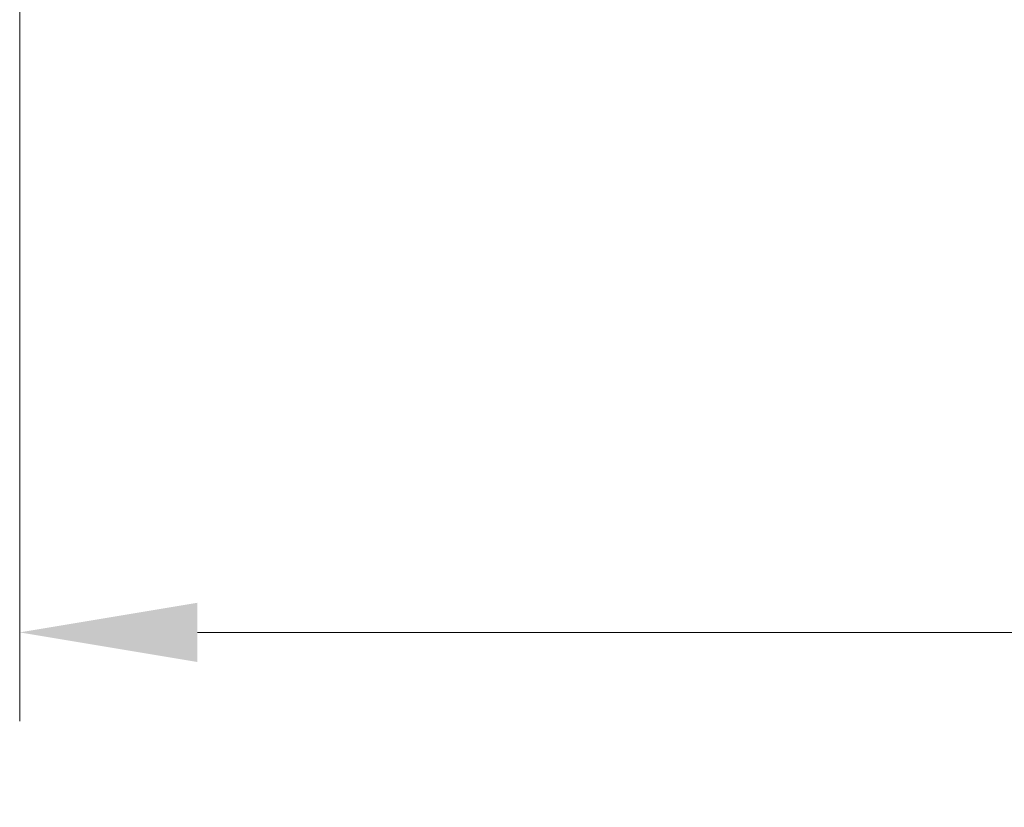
# Model space of a CAD drawing. Header units: inches. Extents: x 3951 to 6642, y -813 to 1217.
# Tile 2 of 33: x 4197 to 4282, y 89 to 156. Entities that reach past the tile are written whole.
import ezdxf

# ---------------------------------------------------------------- set-up
doc = ezdxf.new("R2010")
doc.units = ezdxf.units.IN
doc.header["$LTSCALE"] = 7.600000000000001
doc.header["$MEASUREMENT"] = 0
doc.header["$PDMODE"] = 3
doc.header["$PDSIZE"] = 0.3125
doc.layers.get('Defpoints').update_dxf_attribs({"linetype": 'CONTINUOUS'})
doc.layers.add('5标注', color=1, linetype='CONTINUOUS')
doc.styles.add('TXT', font='txt.shx', dxfattribs={"width": 0.7, "bigfont": 'INTECAD.SHX'})
doc.dimstyles.new('标准样式', dxfattribs={"dimscale": 7.600000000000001, "dimtxt": 3, "dimasz": 2, "dimexe": 1, "dimexo": 0, "dimgap": 1, "dimtad": 0, "dimdec": 1, "dimzin": 1, "dimdsep": 46, "dimtxsty": 'TXT', "dimcen": 0.09, "dimclrd": 5, "dimclre": 252, "dimadec": 1, "dimazin": 0, "dimtfac": 1, "dimtdec": 1, "dimtofl": 0, "dimtmove": 0, "dimatfit": 3, "dimfxl": 0, "dimtzin": 0, "dimlwd": 13, "dimlwe": 13, "dimarcsym": 0})

# ---------------------------------------------------------------- blocks, each defined once
blk = doc.blocks.new('*D63')
at = {"layer": '5标注', "color": 252, "lineweight": 13}
for p, q in [((4197.385549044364, 256.0190379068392), (4197.385549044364, 96.04115203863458)), ((4797.710884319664, 256.0190379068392), (4797.710884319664, 96.04115203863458))]:
    blk.add_line(p, q, dxfattribs=at)
at = {"layer": '5标注', "color": 5, "lineweight": 13}
for p, q in [((4212.585549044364, 103.6411520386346), (4457.900359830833, 103.6411520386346)), ((4782.510884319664, 103.6411520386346), (4531.620359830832, 103.6411520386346))]:
    blk.add_line(p, q, dxfattribs=at)
at = {"layer": '5标注', "color": 5}
for points in [[(4212.585549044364, 106.1744853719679), (4212.585549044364, 101.1078187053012), (4197.385549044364, 103.6411520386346)], [(4782.510884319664, 106.1744853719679), (4782.510884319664, 101.1078187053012), (4797.710884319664, 103.6411520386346)]]:
    blk.add_solid(points, dxfattribs=at)
at = {"layer": 'Defpoints', "color": 0}
for p in [(4197.385549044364, 256.0190379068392), (4797.710884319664, 256.0190379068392), (4797.710884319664, 103.6411520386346)]:
    blk.add_point(p, dxfattribs=at)
at = {"layer": '5标注', "color": 0, "insert": (4494.760359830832, 103.6411520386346), "char_height": 22.8, "attachment_point": 5, "style": 'TXT'}
blk.add_mtext('600.3', dxfattribs=at)

msp = doc.modelspace()

# ---------------------------------------------------------------- dimensions: what is measured, and where the dimension line sits
at = {"layer": '5标注'}
dim = msp.add_linear_dim(base=(4797.710884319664, 103.6411520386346), p1=(4197.385549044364, 256.0190379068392), p2=(4797.710884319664, 256.0190379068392), dimstyle='标准样式', override={"dimscale": 7.600000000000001}, dxfattribs=at)
dim.commit()
dim.dimension.update_dxf_attribs({"geometry": '*D63', "text_midpoint": (4494.760359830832, 103.6411520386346), "dimtype": 160})

doc.saveas('drawing.dxf')
